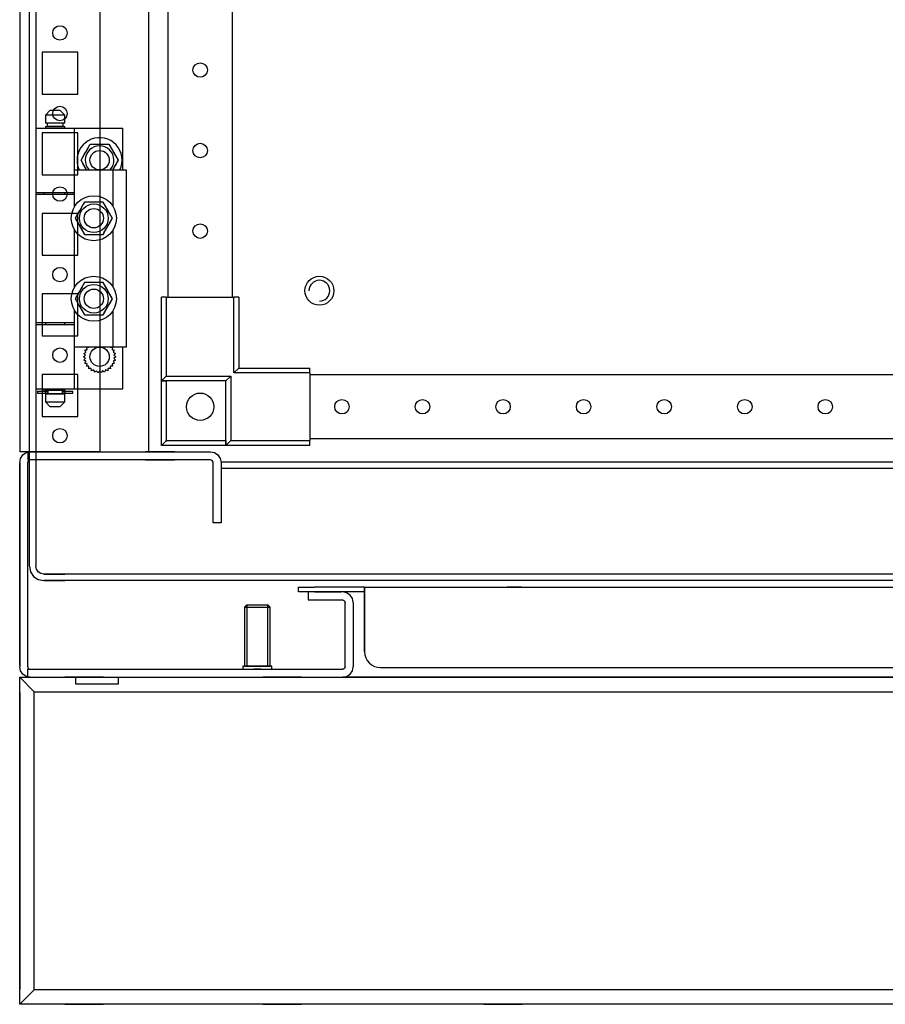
# Model space of a CAD drawing. Header units: inches. Extents: x 614 to 6314, y 704 to 4696.
# Tile 36 of 78: x 3247 to 3515, y 1252 to 1558. Entities that reach past the tile are written whole.
import ezdxf

# ---------------------------------------------------------------- set-up
doc = ezdxf.new("R2010")
doc.units = ezdxf.units.IN
doc.header["$MEASUREMENT"] = 0
for name, color, linetype in [('1', 7, 'Continuous'), ('10', 7, 'Continuous'), ('HANDLE_ROTARY', 7, 'Continuous')]:
    doc.layers.add(name, color=color, linetype=linetype)

# ---------------------------------------------------------------- blocks, each defined once
blk = doc.blocks.new('DOOR_FRONT')
for p, q in [((-397, -1962.53), (-397, -4.5)), ((-395, -4.5), (-395, -1962.53)), ((-354, -88), (-354, -1879)), ((-334, -1879), (-334, -88)), ((-390.5, -1821), (-392, -1822.5)), ((-390.5, -1821), (-387.5, -1821)), ((-386, -1822.5), (-387.5, -1821)), ((-386, -1822.5), (-392, -1822.5)), ((-392, -1822.5), (-392, -1825)), ((-386, -1825), (-386, -1822.5)), ((-395, -1826.5), (-383, -1826.5)), ((-395, -1826.5), (-395, -1846.5)), ((-386, -1825), (-392, -1825)), ((-392, -1826), (-386, -1826)), ((-392, -1826), (-392, -1826.5)), ((-386.5, -1825), (-391.5, -1825)), ((-391.5, -1825), (-391.5, -1826)), ((-386.5, -1826), (-391.5, -1826)), ((-386.5, -1826), (-386.5, -1825)), ((-386, -1826.5), (-386, -1826)), ((-386, -1826.5), (-368, -1826.5)), ((-383, -1846.5), (-383, -1826.5)), ((-368, -1839.5), (-368, -1826.5)), ((-380.97, -1836.5), (-378.09, -1831.5)), ((-379.5, -1833.95), (-378.79, -1832.72)), ((-378.79, -1832.72), (-378.09, -1831.5)), ((-378.09, -1831.5), (-377.31, -1831.5)), ((-378.09, -1831.5), (-372.31, -1831.5)), ((-377.31, -1831.5), (-376.53, -1831.5)), ((-376.53, -1831.5), (-375.83, -1831.5)), ((-375.83, -1831.5), (-375.14, -1831.5)), ((-375.14, -1831.5), (-373.72, -1831.5)), ((-373.72, -1831.5), (-372.31, -1831.5)), ((-372.31, -1831.5), (-371.92, -1832.17)), ((-372.31, -1831.5), (-369.43, -1836.5)), ((-371.92, -1832.17), (-371.53, -1832.85)), ((-371.53, -1832.85), (-371.19, -1833.45)), ((-371.19, -1833.45), (-370.84, -1834.05)), ((-380.97, -1836.5), (-380.58, -1835.83)), ((-380.27, -1837.72), (-380.97, -1836.5)), ((-379.24, -1839.5), (-380.97, -1836.5)), ((-380.58, -1835.83), (-380.19, -1835.15)), ((-380.19, -1835.15), (-379.85, -1834.55)), ((-379.85, -1834.55), (-379.5, -1833.95)), ((-369.43, -1836.5), (-371.16, -1839.5)), ((-370.84, -1834.05), (-370.13, -1835.28)), ((-370.13, -1835.28), (-369.43, -1836.5)), ((-369.43, -1836.5), (-369.82, -1837.17)), ((-383, -1850.89), (-383, -1839.5)), ((-383, -1839.5), (-371, -1839.5)), ((-379.56, -1838.95), (-380.27, -1837.72)), ((-379.24, -1839.5), (-379.56, -1838.95)), ((-370.9, -1839.05), (-371.16, -1839.5)), ((-371, -1850.89), (-371, -1839.5)), ((-371, -1839.5), (-367, -1839.5)), ((-370.55, -1838.45), (-370.9, -1839.05)), ((-370.21, -1837.85), (-370.55, -1838.45)), ((-369.82, -1837.17), (-370.21, -1837.85)), ((-367, -1839.5), (-367, -1894.5)), ((-395, -1846.5), (-383, -1846.5)), ((-395, -1847), (-383, -1847)), ((-395, -1847), (-395, -1887)), ((-392.5, -1846.5), (-392.5, -1847)), ((-386, -1847), (-386, -1846.5)), ((-386, -1846.5), (-383, -1846.5)), ((-386, -1847), (-383, -1847)), ((-383, -1850.89), (-383, -1847)), ((-381.36, -1852.05), (-382.07, -1853.28)), ((-381.28, -1851.91), (-381.6, -1852.46)), ((-381.01, -1851.45), (-381.36, -1852.05)), ((-380.95, -1851.35), (-381.28, -1851.91)), ((-380.67, -1850.85), (-381.01, -1851.45)), ((-380.63, -1850.79), (-380.95, -1851.35)), ((-380.28, -1850.17), (-380.67, -1850.85)), ((-380.26, -1850.14), (-380.63, -1850.79)), ((-379.89, -1849.5), (-380.28, -1850.17)), ((-379.89, -1849.5), (-380.26, -1850.14)), ((-378.48, -1849.5), (-379.89, -1849.5)), ((-379.03, -1849.5), (-379.89, -1849.5)), ((-378.17, -1849.5), (-379.03, -1849.5)), ((-377.06, -1849.5), (-378.48, -1849.5)), ((-377.53, -1849.5), (-378.17, -1849.5)), ((-376.89, -1849.5), (-377.53, -1849.5)), ((-376.37, -1849.5), (-377.06, -1849.5)), ((-376.25, -1849.5), (-376.89, -1849.5)), ((-375.67, -1849.5), (-376.37, -1849.5)), ((-375.6, -1849.5), (-376.25, -1849.5)), ((-374.89, -1849.5), (-375.67, -1849.5)), ((-374.86, -1849.5), (-375.6, -1849.5)), ((-374.11, -1849.5), (-374.89, -1849.5)), ((-374.11, -1849.5), (-374.86, -1849.5)), ((-373.41, -1850.72), (-374.11, -1849.5)), ((-373.69, -1850.24), (-374.11, -1849.5)), ((-373.26, -1850.99), (-373.69, -1850.24)), ((-372.7, -1851.95), (-373.41, -1850.72)), ((-372.94, -1851.54), (-373.26, -1850.99)), ((-372.62, -1852.09), (-372.94, -1851.54)), ((-372.35, -1852.55), (-372.7, -1851.95)), ((-382.07, -1853.28), (-382.77, -1854.5)), ((-382.35, -1853.76), (-382.77, -1854.5)), ((-382.77, -1854.5), (-382.38, -1855.17)), ((-382.77, -1854.5), (-382.4, -1855.14)), ((-381.92, -1853.01), (-382.35, -1853.76)), ((-381.6, -1852.46), (-381.92, -1853.01)), ((-372.29, -1852.65), (-372.62, -1852.09)), ((-372.01, -1853.15), (-372.35, -1852.55)), ((-371.97, -1853.21), (-372.29, -1852.65)), ((-371.62, -1853.83), (-372.01, -1853.15)), ((-371.6, -1853.86), (-371.97, -1853.21)), ((-371.93, -1855.72), (-371.23, -1854.5)), ((-371.65, -1855.24), (-371.23, -1854.5)), ((-371.23, -1854.5), (-371.62, -1853.83)), ((-371.23, -1854.5), (-371.6, -1853.86)), ((-383, -1875.89), (-383, -1858.11)), ((-382.4, -1855.14), (-382.03, -1855.79)), ((-382.38, -1855.17), (-381.99, -1855.85)), ((-382.03, -1855.79), (-381.71, -1856.35)), ((-381.99, -1855.85), (-381.65, -1856.45)), ((-381.71, -1856.35), (-381.38, -1856.91)), ((-381.65, -1856.45), (-381.3, -1857.05)), ((-381.38, -1856.91), (-381.06, -1857.46)), ((-381.3, -1857.05), (-380.59, -1858.28)), ((-381.06, -1857.46), (-380.74, -1858.01)), ((-380.74, -1858.01), (-380.31, -1858.76)), ((-373.72, -1858.83), (-373.33, -1858.15)), ((-373.37, -1858.21), (-373.05, -1857.65)), ((-373.33, -1858.15), (-372.99, -1857.55)), ((-373.05, -1857.65), (-372.72, -1857.09)), ((-372.99, -1857.55), (-372.64, -1856.95)), ((-372.72, -1857.09), (-372.4, -1856.54)), ((-372.64, -1856.95), (-371.93, -1855.72)), ((-372.4, -1856.54), (-372.08, -1855.99)), ((-372.08, -1855.99), (-371.65, -1855.24)), ((-371, -1875.89), (-371, -1858.11)), ((-380.59, -1858.28), (-379.89, -1859.5)), ((-380.31, -1858.76), (-379.89, -1859.5)), ((-379.89, -1859.5), (-379.11, -1859.5)), ((-379.89, -1859.5), (-379.14, -1859.5)), ((-379.14, -1859.5), (-378.4, -1859.5)), ((-379.11, -1859.5), (-378.33, -1859.5)), ((-378.4, -1859.5), (-377.75, -1859.5)), ((-378.33, -1859.5), (-377.63, -1859.5)), ((-377.75, -1859.5), (-377.11, -1859.5)), ((-377.63, -1859.5), (-376.94, -1859.5)), ((-377.11, -1859.5), (-376.47, -1859.5)), ((-376.94, -1859.5), (-375.52, -1859.5)), ((-376.47, -1859.5), (-375.83, -1859.5)), ((-375.83, -1859.5), (-374.97, -1859.5)), ((-375.52, -1859.5), (-374.11, -1859.5)), ((-374.97, -1859.5), (-374.11, -1859.5)), ((-374.11, -1859.5), (-373.72, -1858.83)), ((-374.11, -1859.5), (-373.74, -1858.86)), ((-373.74, -1858.86), (-373.37, -1858.21)), ((-381.01, -1876.45), (-381.36, -1877.05)), ((-380.95, -1876.35), (-381.28, -1876.91)), ((-380.67, -1875.85), (-381.01, -1876.45)), ((-380.63, -1875.79), (-380.95, -1876.35)), ((-380.28, -1875.17), (-380.67, -1875.85)), ((-380.26, -1875.14), (-380.63, -1875.79)), ((-379.89, -1874.5), (-380.28, -1875.17)), ((-379.89, -1874.5), (-380.26, -1875.14)), ((-378.48, -1874.5), (-379.89, -1874.5)), ((-379.03, -1874.5), (-379.89, -1874.5)), ((-378.17, -1874.5), (-379.03, -1874.5)), ((-377.06, -1874.5), (-378.48, -1874.5)), ((-377.53, -1874.5), (-378.17, -1874.5)), ((-376.37, -1874.5), (-377.06, -1874.5)), ((-376.25, -1874.5), (-376.89, -1874.5)), ((-375.67, -1874.5), (-376.37, -1874.5)), ((-375.6, -1874.5), (-376.25, -1874.5)), ((-374.89, -1874.5), (-375.67, -1874.5)), ((-374.86, -1874.5), (-375.6, -1874.5)), ((-374.11, -1874.5), (-374.89, -1874.5)), ((-374.11, -1874.5), (-374.86, -1874.5)), ((-373.41, -1875.72), (-374.11, -1874.5)), ((-373.69, -1875.24), (-374.11, -1874.5)), ((-373.26, -1875.99), (-373.69, -1875.24)), ((-372.7, -1876.95), (-373.41, -1875.72)), ((-372.94, -1876.54), (-373.26, -1875.99)), ((-382.07, -1878.28), (-382.77, -1879.5)), ((-382.35, -1878.76), (-382.77, -1879.5)), ((-382.77, -1879.5), (-382.38, -1880.17)), ((-382.77, -1879.5), (-382.4, -1880.14)), ((-381.92, -1878.01), (-382.35, -1878.76)), ((-381.36, -1877.05), (-382.07, -1878.28)), ((-381.6, -1877.46), (-381.92, -1878.01)), ((-381.28, -1876.91), (-381.6, -1877.46)), ((-372.62, -1877.09), (-372.94, -1876.54)), ((-372.35, -1877.55), (-372.7, -1876.95)), ((-372.29, -1877.65), (-372.62, -1877.09)), ((-372.01, -1878.15), (-372.35, -1877.55)), ((-371.97, -1878.21), (-372.29, -1877.65)), ((-371.62, -1878.83), (-372.01, -1878.15)), ((-371.6, -1878.86), (-371.97, -1878.21)), ((-371.93, -1880.72), (-371.23, -1879.5)), ((-371.65, -1880.24), (-371.23, -1879.5)), ((-371.23, -1879.5), (-371.62, -1878.83)), ((-371.23, -1879.5), (-371.6, -1878.86)), ((-354.5, -1879), (-356, -1879)), ((-356, -1905), (-356, -1879)), ((-354.5, -1879), (-333.5, -1879)), ((-354.5, -1879), (-354.5, -1903.5)), ((-332, -1879), (-333.5, -1879)), ((-333.5, -1902.5), (-333.5, -1879)), ((-332, -1879), (-332, -1901)), ((-382.4, -1880.14), (-382.03, -1880.79)), ((-382.38, -1880.17), (-381.99, -1880.85)), ((-382.03, -1880.79), (-381.71, -1881.35)), ((-381.99, -1880.85), (-381.65, -1881.45)), ((-381.71, -1881.35), (-381.38, -1881.91)), ((-381.65, -1881.45), (-381.3, -1882.05)), ((-381.38, -1881.91), (-381.06, -1882.46)), ((-381.3, -1882.05), (-380.59, -1883.28)), ((-381.06, -1882.46), (-380.74, -1883.01)), ((-373.33, -1883.15), (-372.99, -1882.55)), ((-373.05, -1882.65), (-372.72, -1882.09)), ((-372.99, -1882.55), (-372.64, -1881.95)), ((-372.72, -1882.09), (-372.4, -1881.54)), ((-372.64, -1881.95), (-371.93, -1880.72)), ((-372.4, -1881.54), (-372.08, -1880.99)), ((-372.08, -1880.99), (-371.65, -1880.24)), ((-383, -1887), (-383, -1883.11)), ((-383, -1894.5), (-383, -1883.11)), ((-380.74, -1883.01), (-380.31, -1883.76)), ((-380.59, -1883.28), (-379.89, -1884.5)), ((-380.31, -1883.76), (-379.89, -1884.5)), ((-379.89, -1884.5), (-379.11, -1884.5)), ((-379.89, -1884.5), (-379.14, -1884.5)), ((-379.14, -1884.5), (-378.4, -1884.5)), ((-379.11, -1884.5), (-378.33, -1884.5)), ((-378.4, -1884.5), (-377.75, -1884.5)), ((-378.33, -1884.5), (-377.63, -1884.5)), ((-377.75, -1884.5), (-377.11, -1884.5)), ((-377.63, -1884.5), (-376.94, -1884.5)), ((-377.11, -1884.5), (-376.47, -1884.5)), ((-376.94, -1884.5), (-375.52, -1884.5)), ((-376.47, -1884.5), (-375.83, -1884.5)), ((-375.83, -1884.5), (-374.97, -1884.5)), ((-375.52, -1884.5), (-374.11, -1884.5)), ((-374.97, -1884.5), (-374.11, -1884.5)), ((-374.11, -1884.5), (-373.72, -1883.83)), ((-374.11, -1884.5), (-373.74, -1883.86)), ((-373.74, -1883.86), (-373.37, -1883.21)), ((-373.72, -1883.83), (-373.33, -1883.15)), ((-373.37, -1883.21), (-373.05, -1882.65)), ((-371, -1894.5), (-371, -1883.11)), ((-383, -1887), (-395, -1887)), ((-395, -1887.5), (-383, -1887.5)), ((-395, -1887.5), (-395, -1907.5)), ((-392, -1887), (-392, -1887.5)), ((-383, -1887), (-386, -1887)), ((-386, -1887.5), (-386, -1887)), ((-383, -1907.5), (-383, -1887.5)), ((-371, -1894.5), (-383, -1894.5)), ((-379.25, -1894.56), (-379.01, -1894.55)), ((-379.19, -1894.76), (-379.25, -1894.56)), ((-379.14, -1894.96), (-379.19, -1894.76)), ((-379.01, -1894.55), (-378.77, -1894.54)), ((-378.77, -1894.54), (-378.64, -1894.53)), ((-378.64, -1894.53), (-378.51, -1894.52)), ((-378.51, -1894.52), (-378.51, -1894.5)), ((-371.89, -1894.5), (-371.89, -1894.52)), ((-371.89, -1894.52), (-371.73, -1894.53)), ((-371.73, -1894.53), (-371.57, -1894.54)), ((-371.57, -1894.54), (-371.36, -1894.55)), ((-371.36, -1894.55), (-371.15, -1894.56)), ((-371.22, -1894.79), (-371.28, -1895.02)), ((-371.15, -1894.56), (-371.22, -1894.79)), ((-367, -1894.5), (-371, -1894.5)), ((-368, -1907.5), (-368, -1894.5)), ((-380.2, -1897.5), (-380.01, -1897.35)), ((-380.04, -1897.63), (-380.2, -1897.5)), ((-380.09, -1896.46), (-379.88, -1896.35)), ((-379.96, -1896.62), (-380.09, -1896.46)), ((-379.88, -1897.76), (-380.04, -1897.63)), ((-380.01, -1897.35), (-379.83, -1897.2)), ((-379.83, -1896.78), (-379.96, -1896.62)), ((-379.88, -1896.35), (-379.66, -1896.24)), ((-379.75, -1897.86), (-379.88, -1897.76)), ((-379.73, -1896.91), (-379.83, -1896.78)), ((-379.83, -1897.2), (-379.73, -1897.12)), ((-379.77, -1895.47), (-379.54, -1895.4)), ((-379.67, -1895.65), (-379.77, -1895.47)), ((-379.63, -1897.97), (-379.75, -1897.86)), ((-379.63, -1897.03), (-379.73, -1896.91)), ((-379.73, -1897.12), (-379.63, -1897.03)), ((-379.58, -1895.84), (-379.67, -1895.65)), ((-379.66, -1896.24), (-379.55, -1896.18)), ((-379.51, -1895.98), (-379.58, -1895.84)), ((-379.55, -1896.18), (-379.43, -1896.12)), ((-379.54, -1895.4), (-379.3, -1895.34)), ((-379.43, -1896.12), (-379.51, -1895.98)), ((-379.3, -1895.34), (-379.18, -1895.31)), ((-379.18, -1895.31), (-379.05, -1895.28)), ((-379.1, -1895.12), (-379.14, -1894.96)), ((-379.05, -1895.28), (-379.1, -1895.12)), ((-371.31, -1895.15), (-371.35, -1895.28)), ((-371.35, -1895.28), (-371.19, -1895.32)), ((-371.28, -1895.02), (-371.31, -1895.15)), ((-371.19, -1895.32), (-371.03, -1895.36)), ((-371.03, -1895.36), (-370.83, -1895.41)), ((-370.91, -1896.01), (-370.97, -1896.12)), ((-370.97, -1896.12), (-370.82, -1896.2)), ((-370.85, -1895.89), (-370.91, -1896.01)), ((-370.74, -1895.68), (-370.85, -1895.89)), ((-370.83, -1895.41), (-370.63, -1895.47)), ((-370.82, -1896.2), (-370.68, -1896.27)), ((-370.69, -1896.93), (-370.77, -1897.03)), ((-370.77, -1897.03), (-370.65, -1897.14)), ((-370.67, -1897.88), (-370.77, -1897.97)), ((-370.63, -1895.47), (-370.74, -1895.68)), ((-370.61, -1896.83), (-370.69, -1896.93)), ((-370.68, -1896.27), (-370.49, -1896.37)), ((-370.57, -1897.8), (-370.67, -1897.88)), ((-370.65, -1897.14), (-370.52, -1897.24)), ((-370.46, -1896.65), (-370.61, -1896.83)), ((-370.39, -1897.65), (-370.57, -1897.8)), ((-370.52, -1897.24), (-370.36, -1897.37)), ((-370.49, -1896.37), (-370.31, -1896.46)), ((-370.31, -1896.46), (-370.46, -1896.65)), ((-370.2, -1897.5), (-370.39, -1897.65)), ((-370.36, -1897.37), (-370.2, -1897.5)), ((-380.09, -1898.54), (-379.94, -1898.35)), ((-379.91, -1898.63), (-380.09, -1898.54)), ((-379.94, -1898.35), (-379.79, -1898.17)), ((-379.72, -1898.73), (-379.91, -1898.63)), ((-379.79, -1898.17), (-379.71, -1898.07)), ((-379.77, -1899.53), (-379.66, -1899.32)), ((-379.57, -1899.59), (-379.77, -1899.53)), ((-379.58, -1898.8), (-379.72, -1898.73)), ((-379.71, -1898.07), (-379.63, -1897.97)), ((-379.66, -1899.32), (-379.55, -1899.11)), ((-379.43, -1898.88), (-379.58, -1898.8)), ((-379.37, -1899.64), (-379.57, -1899.59)), ((-379.55, -1899.11), (-379.49, -1898.99)), ((-379.49, -1898.99), (-379.43, -1898.88)), ((-379.21, -1899.68), (-379.37, -1899.64)), ((-379.25, -1900.44), (-379.18, -1900.21)), ((-379.04, -1900.45), (-379.25, -1900.44)), ((-379.05, -1899.73), (-379.21, -1899.68)), ((-379.18, -1900.21), (-379.12, -1899.98)), ((-379.12, -1899.98), (-379.09, -1899.85)), ((-379.09, -1899.85), (-379.05, -1899.73)), ((-378.83, -1900.46), (-379.04, -1900.45)), ((-378.67, -1900.47), (-378.83, -1900.46)), ((-378.51, -1900.48), (-378.67, -1900.47)), ((-378.55, -1901.22), (-378.53, -1900.98)), ((-378.53, -1900.98), (-378.52, -1900.74)), ((-378.52, -1900.74), (-378.51, -1900.61)), ((-378.51, -1900.61), (-378.51, -1900.48)), ((-371.76, -1900.47), (-371.89, -1900.48)), ((-371.89, -1900.48), (-371.88, -1900.64)), ((-371.88, -1900.64), (-371.88, -1900.8)), ((-371.88, -1900.8), (-371.87, -1901.01)), ((-371.63, -1900.46), (-371.76, -1900.47)), ((-371.39, -1900.45), (-371.63, -1900.46)), ((-371.15, -1900.44), (-371.39, -1900.45)), ((-371.22, -1899.69), (-371.35, -1899.73)), ((-371.35, -1899.73), (-371.3, -1899.88)), ((-371.3, -1899.88), (-371.26, -1900.04)), ((-371.26, -1900.04), (-371.21, -1900.24)), ((-371.1, -1899.66), (-371.22, -1899.69)), ((-371.21, -1900.24), (-371.15, -1900.44)), ((-370.86, -1899.6), (-371.1, -1899.66)), ((-370.85, -1898.82), (-370.97, -1898.88)), ((-370.97, -1898.88), (-370.89, -1899.02)), ((-370.89, -1899.02), (-370.82, -1899.16)), ((-370.63, -1899.53), (-370.86, -1899.6)), ((-370.74, -1898.76), (-370.85, -1898.82)), ((-370.82, -1899.16), (-370.73, -1899.35)), ((-370.77, -1897.97), (-370.67, -1898.09)), ((-370.52, -1898.65), (-370.74, -1898.76)), ((-370.73, -1899.35), (-370.63, -1899.53)), ((-370.67, -1898.09), (-370.57, -1898.22)), ((-370.57, -1898.22), (-370.44, -1898.38)), ((-370.31, -1898.54), (-370.52, -1898.65)), ((-370.44, -1898.38), (-370.31, -1898.54)), ((-378.34, -1901.18), (-378.55, -1901.22)), ((-378.14, -1901.15), (-378.34, -1901.18)), ((-377.98, -1901.13), (-378.14, -1901.15)), ((-377.82, -1901.1), (-377.98, -1901.13)), ((-377.8, -1901.23), (-377.82, -1901.1)), ((-377.78, -1901.36), (-377.8, -1901.23)), ((-377.74, -1901.59), (-377.78, -1901.36)), ((-377.7, -1901.83), (-377.74, -1901.59)), ((-377.51, -1901.76), (-377.7, -1901.83)), ((-377.31, -1901.68), (-377.51, -1901.76)), ((-377.16, -1901.62), (-377.31, -1901.68)), ((-377.01, -1901.57), (-377.16, -1901.62)), ((-376.96, -1901.69), (-377.01, -1901.57)), ((-376.92, -1901.81), (-376.96, -1901.69)), ((-376.83, -1902.03), (-376.92, -1901.81)), ((-376.75, -1902.26), (-376.83, -1902.03)), ((-376.57, -1902.14), (-376.75, -1902.26)), ((-376.4, -1902.03), (-376.57, -1902.14)), ((-376.26, -1901.94), (-376.4, -1902.03)), ((-376.13, -1901.85), (-376.26, -1901.94)), ((-376.05, -1901.96), (-376.13, -1901.85)), ((-375.98, -1902.07), (-376.05, -1901.96)), ((-375.85, -1902.27), (-375.98, -1902.07)), ((-375.72, -1902.47), (-375.85, -1902.27)), ((-375.58, -1902.33), (-375.72, -1902.47)), ((-375.43, -1902.18), (-375.58, -1902.33)), ((-375.32, -1902.07), (-375.43, -1902.18)), ((-375.2, -1901.95), (-375.32, -1902.07)), ((-375.11, -1902.04), (-375.2, -1901.95)), ((-375.02, -1902.13), (-375.11, -1902.04)), ((-374.85, -1902.3), (-375.02, -1902.13)), ((-374.68, -1902.47), (-374.85, -1902.3)), ((-374.57, -1902.3), (-374.68, -1902.47)), ((-374.45, -1902.13), (-374.57, -1902.3)), ((-374.36, -1901.99), (-374.45, -1902.13)), ((-374.27, -1901.85), (-374.36, -1901.99)), ((-374.17, -1901.92), (-374.27, -1901.85)), ((-374.06, -1901.99), (-374.17, -1901.92)), ((-373.86, -1902.13), (-374.06, -1901.99)), ((-373.65, -1902.26), (-373.86, -1902.13)), ((-373.58, -1902.06), (-373.65, -1902.26)), ((-373.51, -1901.87), (-373.58, -1902.06)), ((-373.45, -1901.72), (-373.51, -1901.87)), ((-373.39, -1901.57), (-373.45, -1901.72)), ((-373.27, -1901.61), (-373.39, -1901.57)), ((-373.15, -1901.66), (-373.27, -1901.61)), ((-372.92, -1901.74), (-373.15, -1901.66)), ((-372.7, -1901.83), (-372.92, -1901.74)), ((-372.67, -1901.63), (-372.7, -1901.83)), ((-372.64, -1901.42), (-372.67, -1901.63)), ((-372.61, -1901.26), (-372.64, -1901.42)), ((-372.58, -1901.1), (-372.61, -1901.26)), ((-372.46, -1901.12), (-372.58, -1901.1)), ((-372.33, -1901.14), (-372.46, -1901.12)), ((-372.09, -1901.18), (-372.33, -1901.14)), ((-371.85, -1901.22), (-372.09, -1901.18)), ((-371.87, -1901.01), (-371.85, -1901.22)), ((-354.5, -1903.5), (-356, -1905)), ((-354.5, -1903.5), (-334.5, -1903.5)), ((-334.5, -1903.5), (-336, -1905)), ((-334.5, -1903.5), (-334.5, -1923.5)), ((-333.5, -1902.5), (-332, -1901)), ((-310, -1902.5), (-333.5, -1902.5)), ((-332, -1901), (-310, -1901)), ((-310, -1902.5), (-310, -1901)), ((-310, -1902.5), (-310, -1923.5)), ((-310, -1903), (310, -1903)), ((-336, -1905), (-356, -1905)), ((-356, -1925), (-356, -1905)), ((-356, -1905), (-354.5, -1905)), ((-354.5, -1905), (-354.5, -1923.5)), ((-336, -1905), (-354.5, -1905)), ((-336, -1925), (-336, -1905)), ((-336, -1923.5), (-336, -1905)), ((-395, -1907.5), (-383, -1907.5)), ((-394.5, -1908.15), (-392.03, -1908.15)), ((-394.5, -1908.15), (-394.5, -1908.85)), ((-394.5, -1908.85), (-392.03, -1908.85)), ((-392.5, -1907.5), (-392.5, -1908.15)), ((-392.03, -1908.85), (-392.03, -1908.15)), ((-392.03, -1908.15), (-391.25, -1908.15)), ((-391.25, -1908.85), (-392.03, -1908.85)), ((-392, -1907.5), (-392, -1908)), ((-386, -1908), (-392, -1908)), ((-392, -1909), (-386, -1909)), ((-392, -1909), (-392, -1911.5)), ((-386.5, -1908), (-391.5, -1908)), ((-391.5, -1908), (-391.5, -1908.15)), ((-391.5, -1908.85), (-391.5, -1909)), ((-386.5, -1909), (-391.5, -1909)), ((-391.25, -1908.15), (-391.25, -1908.85)), ((-386.75, -1908.85), (-386.75, -1908.15)), ((-386.75, -1908.15), (-385.98, -1908.15)), ((-385.98, -1908.85), (-386.75, -1908.85)), ((-386.5, -1908.15), (-386.5, -1908)), ((-386.5, -1909), (-386.5, -1908.85)), ((-386, -1908), (-386, -1907.5)), ((-386, -1907.5), (-368, -1907.5)), ((-386, -1911.5), (-386, -1909)), ((-385.98, -1908.15), (-383.5, -1908.15)), ((-385.98, -1908.15), (-385.98, -1908.85)), ((-385.98, -1908.85), (-383.5, -1908.85)), ((-383.5, -1908.85), (-383.5, -1908.15)), ((-392, -1911.5), (-390.5, -1913)), ((-392, -1911.5), (-386, -1911.5)), ((-387.5, -1913), (-390.5, -1913)), ((-387.5, -1913), (-386, -1911.5)), ((-355.98, -1924.98), (-356, -1925)), ((-336, -1925), (-356, -1925)), ((-355.91, -1924.91), (-355.98, -1924.98)), ((-355.79, -1924.79), (-355.91, -1924.91)), ((-355.63, -1924.63), (-355.79, -1924.79)), ((-355.38, -1924.38), (-355.63, -1924.63)), ((-355.1, -1924.1), (-355.38, -1924.38)), ((-354.8, -1923.8), (-355.1, -1924.1)), ((-354.5, -1923.5), (-354.8, -1923.8)), ((-354.5, -1923.5), (-336, -1923.5)), ((-334.5, -1923.5), (-336, -1925)), ((-336, -1923.5), (-336, -1925)), ((-310, -1925), (-336, -1925)), ((-334.5, -1923.5), (-310, -1923.5)), ((310, -1923), (-310, -1923)), ((-310, -1925), (-310, -1923.5)), ((-397, -1962.53), (-396.66, -1964.24)), ((-396.66, -1964.24), (-395.69, -1965.69)), ((-394.81, -1963.48), (-395, -1962.53)), ((-394.28, -1964.28), (-394.81, -1963.48)), ((-393.48, -1964.81), (-394.28, -1964.28)), ((-392.53, -1965), (-393.48, -1964.81)), ((-386.01, -1965), (-392.53, -1965)), ((-386, -1965), (-392.5, -1965)), ((-392.5, -1965), (-386, -1965)), ((386, -1965), (-386, -1965)), ((-395.69, -1965.69), (-394.24, -1966.66)), ((-394.24, -1966.66), (-392.53, -1967)), ((-392.53, -1967), (-386.01, -1967)), ((-386, -1967), (-392.5, -1967)), ((-386, -1967), (-392.5, -1967)), ((386, -1967), (-386, -1967))]:
    blk.add_line(p, q)
for centre, radius in [((-344, -1808.5), 2.25), ((-375.2, -1836.5), 3), ((-344, -1833.5), 2.25), ((-377, -1854.5), 7), ((-377, -1854.5), 4.45), ((-377, -1854.5), 3), ((-344, -1858.5), 2.25), ((-377, -1879.5), 7), ((-307, -1877), 4.5), ((-377, -1879.5), 4.45), ((-377, -1879.5), 3), ((-375.2, -1897.5), 3), ((-344, -1913), 4.25), ((-300, -1913), 2.25), ((-275, -1913), 2.25), ((-250, -1913), 2.25), ((-225, -1913), 2.25), ((-200, -1913), 2.25), ((-175, -1913), 2.25), ((-150, -1913), 2.25)]:
    blk.add_circle(centre, radius)
for centre, radius, start, end in [((-375.2, -1836.5), 7, 334.6231, 180), ((-375.2, -1836.5), 4.45, 317.6113, 222.3887), ((-375.2, -1836.5), 7, 180, 205.3769), ((-307, -1877), 3.23, 0, 180), ((-307, -1877), 3.23, 270, 180), ((-307, -1877), 3.23, 270, 360)]:
    blk.add_arc(centre, radius, start, end)
blk = doc.blocks.new('VA________________00102', base_point=(1133.8, 1306.57))
at = {"layer": '1'}
for p, q in [((1129.3, 1330.32), (1929.3, 1330.32)), ((1129.3, 1228.82), (1129.3, 1330.32)), ((1133.8, 1325.82), (1129.3, 1330.32)), ((1133.8, 1330.32), (1924.8, 1330.32)), ((1155.3, 1330.32), (1143.3, 1330.32)), ((1155.3, 1330.32), (1143.3, 1330.32)), ((1216.8, 1330.32), (1204.8, 1330.32)), ((1285.3, 1330.32), (1273.3, 1330.32)), ((1285.3, 1330.32), (1273.3, 1330.32)), ((1129.3, 1233.32), (1129.3, 1325.82)), ((1129.3, 1325.57), (1129.3, 1233.57)), ((1133.8, 1325.82), (1924.8, 1325.82)), ((1133.8, 1233.32), (1133.8, 1325.82)), ((1133.8, 1233.57), (1133.8, 1325.57)), ((1129.3, 1323.07), (1129.3, 1236.07)), ((1129.3, 1312.57), (1129.3, 1306.57)), ((1129.3, 1312.57), (1129.3, 1306.57)), ((1129.3, 1252.57), (1129.3, 1246.57)), ((1129.3, 1252.57), (1129.3, 1246.57)), ((1133.8, 1233.32), (1129.3, 1228.82)), ((1924.8, 1233.32), (1133.8, 1233.32)), ((1929.3, 1228.82), (1129.3, 1228.82)), ((1924.8, 1228.82), (1133.8, 1228.82)), ((1143.3, 1228.82), (1155.3, 1228.82)), ((1143.3, 1228.82), (1155.3, 1228.82)), ((1204.8, 1228.82), (1216.8, 1228.82)), ((1273.3, 1228.82), (1285.3, 1228.82)), ((1273.3, 1228.82), (1285.3, 1228.82))]:
    blk.add_line(p, q, dxfattribs=at)
blk.add_lwpolyline([(1133.8, 1233.32), (1133.8, 1325.82), (1924.8, 1325.82), (1924.8, 1233.32), (1133.8, 1233.32)], dxfattribs=at)
at = {"layer": '10'}
for p, q in [((1133.8, 1306.57), (1133.8, 1312.57)), ((1133.8, 1306.57), (1133.8, 1312.57)), ((1133.8, 1246.57), (1133.8, 1252.57)), ((1133.8, 1246.57), (1133.8, 1252.57))]:
    blk.add_line(p, q, dxfattribs=at)
blk = doc.blocks.new('ENCL_FRONT')
for p, q in [((-400, 2066.5), (-400, 171.5)), ((-375, 171.5), (-375, 2066.5)), ((-360, 2061.57), (-360, 171.5)), ((-382, 295.5), (-393, 295.5)), ((-393, 295.5), (-393, 282.5)), ((-382, 282.5), (-382, 295.5)), ((-393, 282.5), (-382, 282.5)), ((-382, 270.5), (-393, 270.5)), ((-393, 270.5), (-393, 257.5)), ((-382, 257.5), (-382, 270.5)), ((-393, 257.5), (-382, 257.5)), ((-382, 245.5), (-393, 245.5)), ((-393, 245.5), (-393, 232.5)), ((-382, 232.5), (-382, 245.5)), ((-393, 232.5), (-382, 232.5)), ((-382, 220.5), (-393, 220.5)), ((-393, 220.5), (-393, 207.5)), ((-382, 207.5), (-382, 220.5)), ((-393, 207.5), (-382, 207.5)), ((-393, 195.5), (-393, 182.5)), ((-382, 195.5), (-393, 195.5)), ((-382, 182.5), (-382, 195.5)), ((-393, 182.5), (-382, 182.5)), ((-375, 171.5), (-400, 171.5)), ((-399.03, 170.53), (-397.96, 171.25)), ((-397.96, 171.25), (-397.5, 171.34)), ((-397.53, 171.5), (-397.5, 171.5)), ((-397.5, 171.5), (-396.7, 171.5)), ((-397.5, 171.5), (-396.7, 171.5)), ((-397.5, 171.5), (-397.5, 169)), ((-396.7, 171.5), (-382.92, 171.5)), ((-382, 171.5), (-393, 171.5)), ((-385.25, 171.5), (-389.75, 171.5)), ((-382.92, 171.5), (-358.5, 171.5)), ((-352, 171.5), (-361, 171.5)), ((-358.5, 171.5), (-340.8, 171.5)), ((-340.8, 171.5), (-339.54, 171.25)), ((-339.54, 171.25), (-338.47, 170.53)), ((-400, 168.2), (-399.75, 169.46)), ((-400, 168.2), (-400, 104.8)), ((-399.75, 169.46), (-399.03, 170.53)), ((-358.5, 169), (-397.5, 169)), ((-397.44, 168.51), (-397.5, 168.2)), ((-397.5, 167.83), (-397.5, 168.2)), ((-397.27, 168.77), (-397.44, 168.51)), ((-397.01, 168.94), (-397.27, 168.77)), ((-396.7, 169), (-397.01, 168.94)), ((-361, 169), (-352, 169)), ((-340.8, 169), (-358.5, 169)), ((-340.49, 168.94), (-340.8, 169)), ((-340.23, 168.77), (-340.49, 168.94)), ((-340.06, 168.51), (-340.23, 168.77)), ((-340, 168.2), (-340.06, 168.51)), ((-340, 153.1), (-340, 168.2)), ((-338.47, 170.53), (-337.75, 169.46)), ((-337.75, 169.46), (-337.5, 168.2)), ((-337.5, 168.43), (337.5, 168.43)), ((-337.5, 168.2), (-337.5, 153.1)), ((-400, 105.16), (-400, 167.83)), ((-397.5, 104.8), (-397.47, 167.83)), ((-397.49, 167.83), (-397.5, 167.83)), ((-397.47, 167.83), (-397.49, 167.83)), ((-337.5, 166.43), (337.5, 166.43)), ((-340, 149.5), (-340, 153.1)), ((-337.5, 153.1), (-337.5, 149.5)), ((-400, 152), (-400, 141)), ((-337.5, 149.5), (-340, 149.5)), ((-313.5, 128), (-313.5, 129.5)), ((-313.5, 129.5), (-308.5, 129.5)), ((-293, 129.5), (-308.5, 129.5)), ((-293, 128), (-293, 129.5)), ((-293, 129.5), (-293, 129.23)), ((-293, 129.5), (293, 129.5)), ((-293, 129.23), (-293, 128.47)), ((-293, 128.47), (-293, 127.34)), ((-293, 128.47), (-293, 128)), ((-244.25, 129.5), (-248.75, 129.5)), ((-308.5, 128), (-313.5, 128)), ((-306.38, 128), (-310.5, 128)), ((-306.38, 128), (-310.5, 128)), ((-310.5, 128), (-310.5, 125.5)), ((-310.5, 125.5), (-306.38, 125.5)), ((-293, 128), (-308.5, 128)), ((-308.5, 128), (-302.5, 128)), ((-308.5, 128), (-302.5, 128)), ((-303.25, 128), (-307.75, 128)), ((-303.25, 128), (-307.75, 128)), ((-307.75, 125.5), (-303.25, 125.5)), ((-299.8, 128), (-306.38, 128)), ((-299.8, 128), (-306.38, 128)), ((-306.38, 125.5), (-299.8, 125.5)), ((-306.14, 128), (-300.29, 128)), ((-306.14, 128), (-300.29, 128)), ((-302.5, 128), (-302.5, 128)), ((-302.5, 128), (-302.5, 128)), ((-293, 128), (-300.29, 128)), ((-298.54, 127.75), (-299.8, 128)), ((-299.8, 125.5), (-299.49, 125.44)), ((-299.49, 125.44), (-299.23, 125.27)), ((-297.47, 127.03), (-298.54, 127.75)), ((-296.75, 125.96), (-297.47, 127.03)), ((-296.5, 124.7), (-296.75, 125.96)), ((-293, 128), (-296.5, 128)), ((-293, 127.88), (-293, 128.04)), ((-293, 128), (-293, 128.04)), ((-293, 127.85), (-293, 128)), ((-293, 128), (-293, 128)), ((-293, 127.44), (-293, 127.88)), ((-293, 127.41), (-293, 127.85)), ((-293, 126.79), (-293, 127.44)), ((-293, 126.77), (-293, 127.41)), ((-293, 127.34), (-293, 126)), ((-293, 126.02), (-293, 126.79)), ((-293, 126), (-293, 126.77)), ((-293, 109.52), (-293, 126.02)), ((-293, 126), (-293, 126.02)), ((-293, 126), (-293, 109.5)), ((-329.48, 124), (-330.25, 123.23)), ((-330.25, 123.23), (-322.25, 123.23)), ((-330.25, 123.23), (-330.25, 105)), ((-329.48, 124), (-329.48, 105)), ((-329.48, 124), (-323.02, 124)), ((-323.02, 105), (-323.02, 124)), ((-322.25, 123.23), (-323.02, 124)), ((-322.25, 105), (-322.25, 123.23)), ((-299.23, 125.27), (-299.06, 125.01)), ((-299.06, 125.01), (-299, 124.7)), ((-299, 104.8), (-299, 124.7)), ((-296.5, 124.7), (-296.5, 104.8)), ((-293, 109.52), (-293, 109.5)), ((-399.75, 103.54), (-400, 104.8)), ((-397.5, 104.8), (-397.44, 104.49)), ((-397.5, 101.5), (-397.5, 104)), ((-397.5, 104), (-396.7, 104)), ((-397.44, 104.49), (-397.27, 104.23)), ((-397.27, 104.23), (-397.01, 104.06)), ((-397.01, 104.06), (-396.7, 104)), ((-396.7, 104), (-299.8, 104)), ((-330.8, 104), (-320.2, 104)), ((-330.75, 105), (-330.75, 104)), ((-321.75, 105), (-330.75, 105)), ((-330.25, 105), (-322.25, 105)), ((-323.02, 105), (-329.48, 105)), ((-326.25, 104), (-327.36, 104)), ((-325.65, 104), (-326.85, 104)), ((-325.14, 104), (-326.25, 104)), ((-321.75, 104), (-321.75, 105)), ((-299.49, 104.06), (-299.8, 104)), ((-299.23, 104.23), (-299.49, 104.06)), ((-299.06, 104.49), (-299.23, 104.23)), ((-299, 104.8), (-299.06, 104.49)), ((-296.75, 103.54), (-296.5, 104.8)), ((-288, 104.5), (288, 104.5)), ((-399.03, 102.47), (-399.75, 103.54)), ((-397.96, 101.75), (-399.03, 102.47)), ((-397.5, 101.66), (-397.96, 101.75)), ((-397.5, 101.5), (-299.8, 101.5)), ((-396.7, 101.5), (-397.5, 101.5)), ((-382.66, 101.5), (-382.66, 99.5)), ((-369.34, 99.5), (-369.34, 101.5)), ((-334.3, 101.5), (-334.3, 101.5)), ((-334.3, 101.43), (-334.3, 101.43)), ((-325.7, 101.5), (-325.7, 101.5)), ((-325.7, 101.43), (-325.7, 101.43)), ((-312.7, 101.5), (-312.7, 101.5)), ((-312.7, 101.5), (-312.7, 101.5)), ((-299.8, 101.5), (-298.54, 101.75)), ((299.8, 101.5), (-299.8, 101.5)), ((-298.54, 101.75), (-297.47, 102.47)), ((-297.47, 102.47), (-296.75, 103.54)), ((-382.66, 99.5), (-369.34, 99.5))]:
    blk.add_line(p, q)
for centre in [(-387.5, 301.5), (-387.5, 276.5), (-387.5, 251.5), (-387.5, 226.5), (-387.5, 201.5), (-387.5, 176.5)]:
    blk.add_circle(centre, 2.25)
blk.add_arc((-288, 109.5), 5, 180, 270)
blk.add_blockref('VA________________00102', (-395.5, 77.75))

msp = doc.modelspace()

# ---------------------------------------------------------------- block references
msp.add_blockref('ENCL_FRONT', (3646.842, 1252.212))
at = {"layer": 'HANDLE_ROTARY'}
msp.add_blockref('DOOR_FRONT', (3646.842, 3350.712), dxfattribs=at)

doc.saveas('drawing.dxf')
